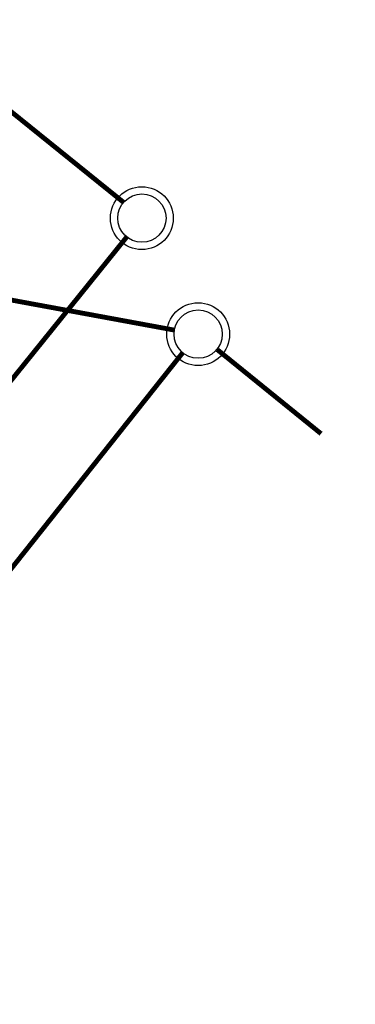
# Model space of a CAD drawing. Header units: millimetres. Extents: x -596506442 to -596040348, y -1160311056 to -1159813945.
# Tile 6 of 77: x -596345869 to -596338919, y -1160124390 to -1160104017. Entities that reach past the tile are written whole.
import ezdxf

# ---------------------------------------------------------------- set-up
doc = ezdxf.new("R2010")
doc.units = ezdxf.units.MM
doc.layers.get('Defpoints').update_dxf_attribs({"color": 220})
for name, color, linetype in [('obrys', 7, 'Continuous'), ('TP_03_KS-Potrubí nové', 20, 'KANVSVO'), ('TP_04_KD-Potrubí nové', 106, 'KANVDVO')]:
    doc.layers.add(name, color=color, linetype=linetype)
doc.styles.get("Standard").update_dxf_attribs({"font": 'ic-simplex.shx', "width": 0.8})
doc.linetypes.add('KANVDVO', pattern='A,7,-6.5,[8,civil.shx,S=1,R=0,X=0,Y=0],-6.5', length=20)
doc.linetypes.add('KANVSVO', pattern='A,7,-6.5,[9,civil.shx,S=1,R=0,X=0,Y=0],-6.5', length=20)

msp = doc.modelspace()

# ---------------------------------------------------------------- linework, layer by layer
at = {"color": 252}
for centre, radius in [((-596343339.029, -1160108123.146), 650), ((-596343339.029, -1160108123.146), 500), ((-596342173.413, -1160110523.806), 650), ((-596342173.413, -1160110523.806), 500)]:
    msp.add_circle(centre, radius, dxfattribs=at)
at = {"layer": 'Defpoints', "color": 252}
for p in [(-596343558.127, -1160107946.498), (-596344822.447, -1160109727.064)]:
    msp.add_point(p, dxfattribs=at)
at = {"layer": 'TP_03_KS-Potrubí nové', "color": 252, "const_width": 100}
for points in [[(-596343717.975, -1160107796.956), (-596349268.378, -1160103322.005)], [(-596348791.097, -1160114885.368), (-596343652.332, -1160108512.814)]]:
    msp.add_lwpolyline(points, dxfattribs=at)
at = {"layer": 'TP_04_KD-Potrubí nové', "color": 252, "const_width": 100}
for points in [[(-596346191.41, -1160109791.006), (-596342654.123, -1160110442.174)], [(-596341773.773, -1160110847.308), (-596339629.153, -1160112583.539)], [(-596349005.972, -1160119105.653), (-596342493.475, -1160110907.942)]]:
    msp.add_lwpolyline(points, dxfattribs=at)

# ---------------------------------------------------------------- texts
at = {"layer": 'obrys', "char_height": 200, "width": 3467.51018, "attachment_point": 1, "rotation": 321.1223711}
for insert in [(-596476703.894, -1159957750.085), (-596477780.801, -1159959085.778)]:
    msp.add_mtext('\\pi2798.69709;{\\fArial|b0|i0|c238|p34;KKV50\\P\\pi1200.00677;BEZ OVLÁDACÍ PÁKY}', dxfattribs=dict(at, insert=insert))

doc.saveas('drawing.dxf')
